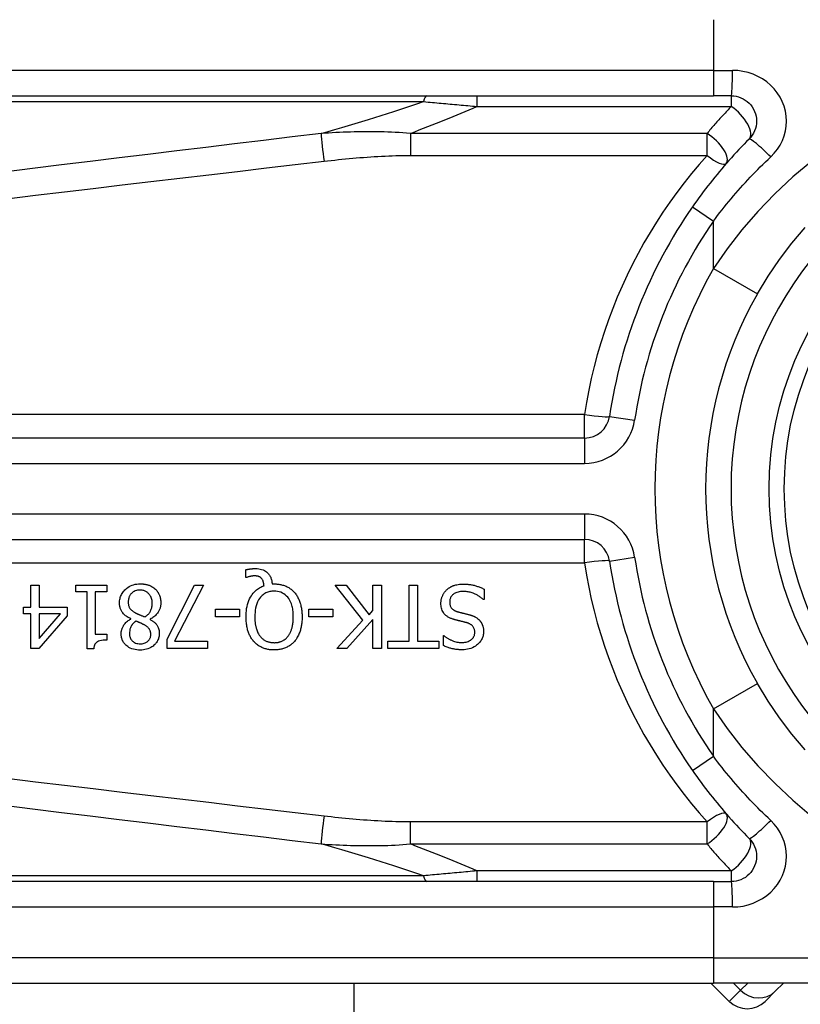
# Model space of a CAD drawing. Header units: inches. Extents: x 0 to 101, y -11 to 66.
# Tile 13 of 118: x 5.724 to 6.47, y 27.368 to 28.309. Entities that reach past the tile are written whole.
import ezdxf

# ---------------------------------------------------------------- set-up
doc = ezdxf.new("R2010")
doc.units = ezdxf.units.IN
doc.header["$LTSCALE"] = 6.067211
doc.header["$MEASUREMENT"] = 0
doc.layers.add('Visible Edges(ANSI)', color=7, linetype='Continuous', lineweight=25)
doc.layers.add('Visible Tangent Edges(ANSI)', color=7, linetype='Continuous', lineweight=25)

msp = doc.modelspace()

# ---------------------------------------------------------------- linework, layer by layer
at = {"layer": 'Visible Edges(ANSI)'}
for p, q in [((5.55781, 28.23657), (6.38715, 28.23657)), ((6.40424, 28.23657), (6.38715, 28.23657)), ((6.2639, 27.90922), (5.31533, 27.90922)), ((5.31533, 27.81226), (6.2639, 27.81226)), ((5.94013, 27.77589), (5.94013, 27.78321)), ((5.94121, 27.77589), (5.94013, 27.77589)), ((5.73469, 27.76838), (5.74251, 27.76838)), ((5.73469, 27.74755), (5.73469, 27.76838)), ((5.74251, 27.76838), (5.74251, 27.74755)), ((5.77763, 27.76219), (5.77763, 27.76838)), ((5.77763, 27.76838), (5.8072, 27.76838)), ((5.8072, 27.76838), (5.8072, 27.76219)), ((5.86487, 27.71685), (5.8911, 27.76838)), ((5.89975, 27.76838), (5.87204, 27.71488)), ((5.8911, 27.76838), (5.89975, 27.76838)), ((5.96528, 27.76965), (5.96715, 27.76965)), ((6.05213, 27.73483), (6.02555, 27.76838)), ((6.02555, 27.76838), (6.03602, 27.76838)), ((6.03602, 27.76838), (6.05817, 27.74018)), ((6.06171, 27.76838), (6.06976, 27.76838)), ((6.06171, 27.74416), (6.06171, 27.76838)), ((6.06976, 27.76838), (6.06976, 27.70776)), ((6.09624, 27.71493), (6.09624, 27.76838)), ((6.09624, 27.76838), (6.1043, 27.76838)), ((6.1043, 27.76838), (6.1043, 27.71493)), ((6.16786, 27.76474), (6.16786, 27.75462)), ((5.78839, 27.76219), (5.77763, 27.76219)), ((5.78839, 27.70756), (5.78839, 27.76219)), ((5.7962, 27.76219), (5.7962, 27.72156)), ((5.8072, 27.76219), (5.7962, 27.76219)), ((6.16786, 27.75462), (6.16727, 27.75462)), ((5.72747, 27.74102), (5.72747, 27.74755)), ((5.72747, 27.74755), (5.73469, 27.74755)), ((5.74251, 27.74755), (5.76928, 27.74755)), ((5.76928, 27.74755), (5.76928, 27.739)), ((5.911, 27.73817), (5.911, 27.74554)), ((5.911, 27.74554), (5.93394, 27.74554)), ((5.93394, 27.74554), (5.93394, 27.73817)), ((6.00026, 27.73817), (6.00026, 27.74554)), ((6.00026, 27.74554), (6.0232, 27.74554)), ((6.0232, 27.74554), (6.0232, 27.73817)), ((6.05817, 27.74018), (6.06171, 27.74416)), ((5.73469, 27.74102), (5.72747, 27.74102)), ((5.73469, 27.70776), (5.73469, 27.74102)), ((5.76928, 27.739), (5.74216, 27.70776)), ((5.74251, 27.74102), (5.74251, 27.71734)), ((5.74251, 27.71734), (5.76289, 27.74102)), ((5.76289, 27.74102), (5.74251, 27.74102)), ((5.83014, 27.7361), (5.83014, 27.73635)), ((5.84861, 27.73601), (5.84861, 27.73576)), ((5.93394, 27.73817), (5.911, 27.73817)), ((6.0232, 27.73817), (6.00026, 27.73817)), ((6.02703, 27.70776), (6.05213, 27.73483)), ((6.06171, 27.73561), (6.03685, 27.70776)), ((6.06171, 27.70776), (6.06171, 27.73561)), ((5.7962, 27.72156), (5.8072, 27.72156)), ((5.8072, 27.72156), (5.8072, 27.71601)), ((5.86487, 27.70776), (5.86487, 27.71685)), ((6.12901, 27.71061), (6.12901, 27.72024)), ((6.12901, 27.72024), (6.1296, 27.72024)), ((5.74216, 27.70776), (5.73469, 27.70776)), ((5.79467, 27.70756), (5.78839, 27.70756)), ((5.90333, 27.70776), (5.86487, 27.70776)), ((5.87204, 27.71488), (5.90333, 27.71488)), ((5.90333, 27.71488), (5.90333, 27.70776)), ((6.03685, 27.70776), (6.02703, 27.70776)), ((6.06976, 27.70776), (6.06171, 27.70776)), ((6.0759, 27.70776), (6.0759, 27.71493)), ((6.0759, 27.71493), (6.09624, 27.71493)), ((6.12464, 27.70776), (6.0759, 27.70776)), ((6.1043, 27.71493), (6.12464, 27.71493)), ((6.12464, 27.71493), (6.12464, 27.70776)), ((6.38715, 27.48491), (5.55781, 27.48491)), ((6.38715, 27.48491), (6.40424, 27.48491)), ((5.55781, 27.38792), (6.38715, 27.38792)), ((6.04331, 27.38792), (6.04331, 23.63384)), ((6.38489, 27.38792), (6.40242, 27.37038)), ((6.70724, 27.38792), (6.38715, 27.38792)), ((6.44634, 27.38001), (6.45425, 27.38792)), ((6.44634, 27.38001), (6.43671, 27.37038))]:
    msp.add_line(p, q, dxfattribs=at)
at = {"layer": 'Visible Edges(ANSI)', "flags": 128}
for points in [[(6.40424, 28.23657), (6.40661, 28.23645), (6.40895, 28.23609), (6.41125, 28.2355), (6.41349, 28.2347), (6.41564, 28.23369), (6.41768, 28.23248), (6.41959, 28.23108), (6.42136, 28.2295), (6.42295, 28.22775), (6.42436, 28.22584), (6.42558, 28.22379), (6.4266, 28.22164), (6.42741, 28.21939), (6.428, 28.21707), (6.42836, 28.21472), (6.42849, 28.21234), (6.42837, 28.20997), (6.42802, 28.20761), (6.42744, 28.20529), (6.42664, 28.20305), (6.42562, 28.20089), (6.4244, 28.19884), (6.42298, 28.19693), (6.42138, 28.19517)], [(6.42138, 28.19517), (6.41891, 28.19269), (6.41646, 28.19018), (6.41402, 28.18765), (6.4116, 28.1851), (6.4092, 28.18254), (6.40682, 28.17995), (6.40445, 28.17734), (6.4021, 28.17472), (6.39977, 28.17208), (6.39746, 28.16942), (6.39517, 28.16674), (6.3929, 28.16404), (6.39064, 28.16132), (6.38841, 28.15859), (6.3862, 28.15584), (6.384, 28.15308), (6.38183, 28.1503), (6.37968, 28.1475), (6.37755, 28.14469), (6.37545, 28.14186), (6.37336, 28.13902), (6.3713, 28.13616), (6.36926, 28.13329), (6.36724, 28.1304)], [(6.42926, 28.04713), (6.43941, 28.06387), (6.45044, 28.08009), (6.46229, 28.0957), (6.4749, 28.11062)], [(5.94013, 27.78321), (5.94052, 27.78331), (5.94091, 27.7834), (5.94131, 27.78348), (5.94171, 27.78356), (5.94211, 27.78364), (5.9425, 27.78371), (5.9429, 27.78378), (5.9433, 27.78385), (5.9437, 27.78391), (5.9441, 27.78396), (5.9445, 27.78402), (5.94489, 27.78407), (5.94528, 27.78411), (5.94567, 27.78415), (5.94606, 27.78419), (5.94645, 27.78422), (5.94684, 27.78425), (5.94723, 27.78427), (5.94761, 27.78429), (5.948, 27.78431), (5.94839, 27.78433), (5.94878, 27.78433), (5.94917, 27.78434), (5.94956, 27.78434)], [(5.94956, 27.78434), (5.951, 27.7843), (5.95243, 27.78416), (5.95384, 27.78392), (5.95523, 27.78356), (5.95658, 27.78308), (5.95782, 27.7825), (5.95889, 27.78188), (5.9598, 27.78124), (5.96056, 27.78061), (5.96119, 27.78001), (5.96174, 27.77942), (5.96225, 27.77879), (5.96272, 27.77814), (5.96315, 27.77746), (5.96353, 27.77675), (5.96388, 27.77601), (5.96419, 27.77525), (5.96445, 27.77448), (5.96467, 27.77369), (5.96486, 27.7729), (5.96501, 27.77209), (5.96513, 27.77128), (5.96522, 27.77047), (5.96528, 27.76965)], [(5.94823, 27.77732), (5.94803, 27.77732), (5.94782, 27.77731), (5.94761, 27.7773), (5.9474, 27.77729), (5.94718, 27.77727), (5.94697, 27.77725), (5.94676, 27.77723), (5.94654, 27.7772), (5.94633, 27.77717), (5.94611, 27.77714), (5.9459, 27.7771), (5.94569, 27.77707), (5.94548, 27.77703), (5.94527, 27.77699), (5.94506, 27.77695), (5.94485, 27.7769), (5.94465, 27.77686), (5.94445, 27.77681), (5.94418, 27.77675), (5.94371, 27.77664), (5.94312, 27.77649), (5.94245, 27.7763), (5.9418, 27.7761), (5.94121, 27.77589)], [(5.95521, 27.77486), (5.95502, 27.77507), (5.95482, 27.77527), (5.95461, 27.77546), (5.9544, 27.77564), (5.95418, 27.77582), (5.95395, 27.77598), (5.95372, 27.77614), (5.95348, 27.77628), (5.95323, 27.77642), (5.95298, 27.77654), (5.95271, 27.77666), (5.95244, 27.77676), (5.95216, 27.77686), (5.95185, 27.77694), (5.95154, 27.77702), (5.9512, 27.77709), (5.95084, 27.77715), (5.95047, 27.7772), (5.9501, 27.77724), (5.94972, 27.77727), (5.94935, 27.77729), (5.94897, 27.77731), (5.9486, 27.77732), (5.94823, 27.77732)], [(5.95752, 27.76794), (5.95749, 27.76819), (5.95747, 27.76844), (5.95744, 27.7687), (5.95741, 27.76895), (5.95737, 27.7692), (5.95733, 27.76946), (5.95729, 27.76971), (5.95725, 27.76996), (5.9572, 27.77021), (5.95715, 27.77046), (5.95709, 27.77071), (5.95703, 27.77096), (5.95697, 27.77121), (5.9569, 27.77145), (5.95683, 27.7717), (5.95675, 27.77194), (5.95667, 27.7722), (5.95656, 27.77252), (5.95641, 27.77288), (5.95623, 27.77328), (5.95602, 27.7737), (5.95578, 27.77411), (5.95551, 27.7745), (5.95521, 27.77486)], [(5.81938, 27.75148), (5.81941, 27.75254), (5.81949, 27.7536), (5.81964, 27.75464), (5.81984, 27.75568), (5.8201, 27.7567), (5.82043, 27.75771), (5.82083, 27.7587), (5.82129, 27.75965), (5.82181, 27.76058), (5.82238, 27.76146), (5.82301, 27.76231), (5.82369, 27.76312), (5.82442, 27.76391), (5.82525, 27.7647), (5.8262, 27.76551), (5.82728, 27.7663), (5.82848, 27.76707), (5.82982, 27.76778), (5.83129, 27.7684), (5.8328, 27.76891), (5.83435, 27.76929), (5.83593, 27.76955), (5.83753, 27.7697), (5.83913, 27.76975)], [(5.83903, 27.76371), (5.83785, 27.76367), (5.83668, 27.76353), (5.83553, 27.76329), (5.83441, 27.76294), (5.83336, 27.76248), (5.83248, 27.76197), (5.83175, 27.76145), (5.83116, 27.76096), (5.8307, 27.76051), (5.8303, 27.76007), (5.82992, 27.75961), (5.82958, 27.75912), (5.82926, 27.75862), (5.82898, 27.7581), (5.82873, 27.75755), (5.8285, 27.75699), (5.82831, 27.75642), (5.82815, 27.75584), (5.82802, 27.75526), (5.82791, 27.75467), (5.82783, 27.75407), (5.82778, 27.75347), (5.82774, 27.75287), (5.82773, 27.75227)], [(5.85067, 27.75104), (5.85065, 27.75201), (5.85057, 27.75297), (5.85042, 27.75392), (5.85022, 27.75486), (5.84994, 27.75579), (5.84959, 27.7567), (5.84919, 27.75754), (5.84874, 27.75832), (5.84827, 27.75902), (5.84777, 27.75966), (5.84727, 27.76022), (5.84676, 27.76073), (5.84623, 27.7612), (5.84568, 27.76164), (5.8451, 27.76203), (5.84449, 27.76239), (5.84386, 27.76271), (5.8432, 27.76298), (5.84253, 27.76321), (5.84185, 27.7634), (5.84115, 27.76354), (5.84045, 27.76364), (5.83975, 27.76369), (5.83903, 27.76371)], [(5.83913, 27.76975), (5.83967, 27.76975), (5.84021, 27.76973), (5.84075, 27.76971), (5.84129, 27.76967), (5.84183, 27.76963), (5.84237, 27.76957), (5.8429, 27.7695), (5.84343, 27.76942), (5.84396, 27.76932), (5.84449, 27.76922), (5.84502, 27.7691), (5.84554, 27.76897), (5.84606, 27.76883), (5.84658, 27.76867), (5.84709, 27.7685), (5.84761, 27.76831), (5.84822, 27.76807), (5.84892, 27.76776), (5.84969, 27.76738), (5.85051, 27.76693), (5.85135, 27.76641), (5.85216, 27.76583), (5.85293, 27.76521), (5.85367, 27.76455)], [(5.85367, 27.76455), (5.854, 27.76422), (5.85431, 27.7639), (5.85462, 27.76356), (5.85491, 27.76322), (5.8552, 27.76286), (5.85547, 27.76251), (5.85573, 27.76214), (5.85598, 27.76177), (5.85623, 27.76139), (5.85646, 27.761), (5.85668, 27.76061), (5.85689, 27.76021), (5.85709, 27.7598), (5.85728, 27.75939), (5.85747, 27.75895), (5.85768, 27.75842), (5.8579, 27.75779), (5.85813, 27.75707), (5.85834, 27.75626), (5.85854, 27.75536), (5.85869, 27.75443), (5.85879, 27.7535), (5.85886, 27.75257), (5.85888, 27.75163)], [(5.94032, 27.73812), (5.94036, 27.74009), (5.94046, 27.74208), (5.94065, 27.74406), (5.94091, 27.74603), (5.94127, 27.74799), (5.94174, 27.74992), (5.9423, 27.75182), (5.94298, 27.75367), (5.94374, 27.75539), (5.94455, 27.75695), (5.94539, 27.75835), (5.94625, 27.7596), (5.9471, 27.76071), (5.94794, 27.76168), (5.94875, 27.76253), (5.94959, 27.76332), (5.95046, 27.76407), (5.95137, 27.76478), (5.95233, 27.76543), (5.95331, 27.76604), (5.95433, 27.76659), (5.95537, 27.76709), (5.95643, 27.76754), (5.95752, 27.76794)], [(5.9671, 27.76278), (5.96606, 27.76275), (5.96503, 27.76268), (5.96401, 27.76255), (5.963, 27.76236), (5.96201, 27.76211), (5.96103, 27.7618), (5.96006, 27.76142), (5.95913, 27.76098), (5.95824, 27.76048), (5.95738, 27.75993), (5.95656, 27.75932), (5.95578, 27.75865), (5.95502, 27.75792), (5.95418, 27.757), (5.95327, 27.75584), (5.95234, 27.75441), (5.95143, 27.75267), (5.95062, 27.75071), (5.94998, 27.74868), (5.94949, 27.7466), (5.94913, 27.74451), (5.9489, 27.74238), (5.94877, 27.74025), (5.94872, 27.73812)], [(5.98552, 27.73812), (5.9855, 27.73937), (5.98546, 27.74063), (5.98538, 27.7419), (5.98527, 27.74317), (5.98512, 27.74444), (5.98492, 27.7457), (5.98468, 27.74695), (5.98439, 27.74818), (5.98405, 27.7494), (5.98366, 27.75059), (5.98319, 27.75179), (5.98263, 27.75303), (5.98194, 27.7543), (5.98113, 27.75558), (5.98017, 27.75684), (5.97906, 27.75805), (5.97784, 27.75916), (5.97653, 27.76013), (5.97511, 27.76096), (5.9736, 27.76164), (5.97203, 27.76215), (5.97041, 27.76251), (5.96876, 27.76271), (5.9671, 27.76278)], [(5.96715, 27.76965), (5.96806, 27.76964), (5.96898, 27.76961), (5.96989, 27.76955), (5.97079, 27.76946), (5.97169, 27.76935), (5.97259, 27.7692), (5.97348, 27.76903), (5.97437, 27.76884), (5.97525, 27.76861), (5.97612, 27.76835), (5.97698, 27.76805), (5.97783, 27.76773), (5.97868, 27.76737), (5.9795, 27.76698), (5.98032, 27.76656), (5.98111, 27.7661), (5.98189, 27.76562), (5.98265, 27.7651), (5.98338, 27.76455), (5.9841, 27.76397), (5.98478, 27.76337), (5.98544, 27.76274), (5.98608, 27.76208), (5.9867, 27.7614)], [(6.12665, 27.75109), (6.12666, 27.75169), (6.12669, 27.75229), (6.12674, 27.75289), (6.12681, 27.75348), (6.1269, 27.75407), (6.12702, 27.75465), (6.12715, 27.75524), (6.1273, 27.75581), (6.12747, 27.75639), (6.12765, 27.75696), (6.12786, 27.75752), (6.12809, 27.75809), (6.12833, 27.75864), (6.12859, 27.75918), (6.12887, 27.75971), (6.12916, 27.76023), (6.12947, 27.76074), (6.1298, 27.76124), (6.13015, 27.76173), (6.13052, 27.7622), (6.1309, 27.76266), (6.1313, 27.76311), (6.13172, 27.76354), (6.13215, 27.76396)], [(6.13215, 27.76396), (6.13252, 27.76429), (6.13289, 27.76461), (6.13328, 27.76492), (6.13366, 27.76522), (6.13406, 27.76551), (6.13446, 27.76579), (6.13486, 27.76606), (6.13527, 27.76632), (6.13569, 27.76657), (6.13611, 27.76681), (6.13654, 27.76704), (6.13698, 27.76726), (6.13742, 27.76748), (6.13787, 27.76768), (6.13833, 27.76787), (6.13879, 27.76805), (6.13934, 27.76826), (6.14004, 27.76848), (6.1409, 27.76871), (6.14193, 27.76894), (6.14314, 27.76914), (6.14455, 27.76931), (6.14615, 27.76942), (6.14797, 27.76946)], [(6.14856, 27.76248), (6.14746, 27.76246), (6.14635, 27.7624), (6.14523, 27.76229), (6.14413, 27.76211), (6.14304, 27.76188), (6.14198, 27.76157), (6.14099, 27.7612), (6.14014, 27.7608), (6.1394, 27.76037), (6.13877, 27.75994), (6.13823, 27.75951), (6.13776, 27.75909), (6.13733, 27.75864), (6.13694, 27.75817), (6.13657, 27.75767), (6.13625, 27.75715), (6.13596, 27.7566), (6.13571, 27.75603), (6.1355, 27.75544), (6.13533, 27.75484), (6.1352, 27.75423), (6.13512, 27.75361), (6.13507, 27.75299), (6.13505, 27.75236)], [(6.14797, 27.76946), (6.14882, 27.76945), (6.14968, 27.76943), (6.15055, 27.7694), (6.15142, 27.76936), (6.1523, 27.76929), (6.15317, 27.76921), (6.15405, 27.76912), (6.15492, 27.769), (6.15578, 27.76886), (6.15664, 27.7687), (6.15749, 27.76852), (6.15832, 27.76832), (6.15914, 27.76809), (6.15996, 27.76784), (6.16077, 27.76758), (6.16157, 27.76731), (6.16238, 27.76703), (6.16317, 27.76674), (6.16397, 27.76644), (6.16476, 27.76612), (6.16554, 27.76579), (6.16632, 27.76546), (6.1671, 27.7651), (6.16786, 27.76474)], [(6.16727, 27.75462), (6.16669, 27.75515), (6.1661, 27.75567), (6.1655, 27.75616), (6.16488, 27.75664), (6.16426, 27.75711), (6.16362, 27.75755), (6.16297, 27.75798), (6.16231, 27.75839), (6.16164, 27.75878), (6.16096, 27.75915), (6.16026, 27.75951), (6.15956, 27.75985), (6.15884, 27.76017), (6.15811, 27.76048), (6.15735, 27.76078), (6.15653, 27.76107), (6.15567, 27.76135), (6.15476, 27.76162), (6.15381, 27.76186), (6.15283, 27.76207), (6.15181, 27.76224), (6.15075, 27.76237), (6.14967, 27.76245), (6.14856, 27.76248)], [(5.9867, 27.7614), (5.98731, 27.76067), (5.98788, 27.75991), (5.98843, 27.75914), (5.98895, 27.75834), (5.98943, 27.75753), (5.98989, 27.7567), (5.99032, 27.75586), (5.99072, 27.755), (5.99109, 27.75412), (5.99144, 27.75324), (5.99177, 27.75233), (5.99208, 27.7514), (5.99236, 27.75045), (5.99262, 27.74947), (5.99286, 27.74846), (5.99308, 27.74743), (5.99327, 27.74637), (5.99344, 27.74528), (5.99358, 27.74416), (5.9937, 27.74302), (5.9938, 27.74184), (5.99386, 27.74063), (5.9939, 27.73939), (5.99392, 27.73812)], [(5.83014, 27.73635), (5.82928, 27.73676), (5.82844, 27.7372), (5.82761, 27.73767), (5.82679, 27.73817), (5.826, 27.7387), (5.82523, 27.73927), (5.82449, 27.73987), (5.82378, 27.7405), (5.82311, 27.74117), (5.82251, 27.74185), (5.82198, 27.74253), (5.82151, 27.7432), (5.82112, 27.74386), (5.82078, 27.74453), (5.82048, 27.7452), (5.82023, 27.74586), (5.82002, 27.74654), (5.81984, 27.74723), (5.81969, 27.74793), (5.81958, 27.74863), (5.81949, 27.74934), (5.81943, 27.75005), (5.81939, 27.75077), (5.81938, 27.75148)], [(5.82773, 27.75227), (5.82775, 27.75161), (5.82778, 27.75096), (5.82785, 27.7503), (5.82795, 27.74964), (5.82808, 27.749), (5.82825, 27.74837), (5.82847, 27.74775), (5.82871, 27.74719), (5.82898, 27.74669), (5.82926, 27.74624), (5.82956, 27.74584), (5.82988, 27.74547), (5.8302, 27.74513), (5.83054, 27.74479), (5.83091, 27.74447), (5.8313, 27.74415), (5.8317, 27.74383), (5.83212, 27.74353), (5.83255, 27.74323), (5.833, 27.74294), (5.83345, 27.74266), (5.83392, 27.74238), (5.83438, 27.74211), (5.83486, 27.74185)], [(5.84375, 27.73807), (5.84419, 27.73837), (5.84461, 27.73868), (5.84503, 27.739), (5.84544, 27.73934), (5.84583, 27.73968), (5.84621, 27.74004), (5.84658, 27.74042), (5.84693, 27.7408), (5.84727, 27.7412), (5.8476, 27.74161), (5.84792, 27.74203), (5.84822, 27.74247), (5.84852, 27.74294), (5.84883, 27.74346), (5.84913, 27.74404), (5.84942, 27.74468), (5.8497, 27.74537), (5.84996, 27.74612), (5.85019, 27.74692), (5.85037, 27.74773), (5.8505, 27.74855), (5.8506, 27.74937), (5.85066, 27.7502), (5.85067, 27.75104)], [(5.85888, 27.75163), (5.85887, 27.75097), (5.85883, 27.75031), (5.85877, 27.74966), (5.85868, 27.74901), (5.85857, 27.74837), (5.85844, 27.74773), (5.85827, 27.7471), (5.85809, 27.74647), (5.85787, 27.74585), (5.85763, 27.74524), (5.85736, 27.74461), (5.85704, 27.74395), (5.85666, 27.74325), (5.85622, 27.74254), (5.85572, 27.74181), (5.85515, 27.74106), (5.85451, 27.74032), (5.85379, 27.73957), (5.85301, 27.73886), (5.85219, 27.7382), (5.85134, 27.73759), (5.85046, 27.73702), (5.84955, 27.73649), (5.84861, 27.73601)], [(6.13868, 27.73581), (6.13804, 27.73602), (6.13739, 27.73624), (6.13675, 27.73648), (6.13612, 27.73674), (6.13549, 27.73702), (6.13487, 27.73731), (6.13427, 27.73763), (6.13367, 27.73797), (6.1331, 27.73833), (6.13253, 27.73871), (6.13199, 27.73912), (6.13143, 27.73957), (6.13084, 27.74012), (6.13022, 27.74076), (6.1296, 27.74151), (6.129, 27.74236), (6.12843, 27.74334), (6.12793, 27.74437), (6.12752, 27.74543), (6.12719, 27.74653), (6.12695, 27.74765), (6.12678, 27.74879), (6.12668, 27.74994), (6.12665, 27.75109)], [(6.13505, 27.75236), (6.13507, 27.7516), (6.13513, 27.75084), (6.13525, 27.75009), (6.13542, 27.74935), (6.13565, 27.74863), (6.13593, 27.74794), (6.13625, 27.74734), (6.13658, 27.74682), (6.13692, 27.74638), (6.13724, 27.74601), (6.13755, 27.7457), (6.13787, 27.74541), (6.13821, 27.74513), (6.13856, 27.74488), (6.13892, 27.74464), (6.13929, 27.74441), (6.13967, 27.7442), (6.14006, 27.74401), (6.14046, 27.74382), (6.14086, 27.74365), (6.14127, 27.74349), (6.14168, 27.74334), (6.1421, 27.74321), (6.14252, 27.74308)], [(5.82091, 27.72181), (5.82092, 27.72237), (5.82095, 27.72292), (5.82101, 27.72347), (5.82108, 27.72401), (5.82118, 27.72456), (5.8213, 27.72509), (5.82143, 27.72563), (5.82159, 27.72616), (5.82177, 27.72668), (5.82197, 27.72721), (5.82219, 27.72775), (5.82247, 27.72836), (5.8228, 27.72901), (5.82319, 27.7297), (5.82363, 27.73042), (5.82415, 27.73115), (5.82473, 27.73189), (5.82539, 27.73263), (5.82609, 27.73332), (5.82683, 27.73397), (5.82761, 27.73457), (5.82842, 27.73512), (5.82927, 27.73563), (5.83014, 27.7361)], [(5.83486, 27.74185), (5.83505, 27.74174), (5.83525, 27.74164), (5.83545, 27.74153), (5.83566, 27.74143), (5.83587, 27.74132), (5.8361, 27.74121), (5.83634, 27.7411), (5.8366, 27.74099), (5.83687, 27.74087), (5.83715, 27.74075), (5.83745, 27.74062), (5.83778, 27.74049), (5.83812, 27.74034), (5.83849, 27.74019), (5.83888, 27.74004), (5.8393, 27.73987), (5.83974, 27.73969), (5.84021, 27.7395), (5.84072, 27.73929), (5.84125, 27.73908), (5.84182, 27.73885), (5.84243, 27.7386), (5.84307, 27.73834), (5.84375, 27.73807)], [(5.84861, 27.73576), (5.84912, 27.73546), (5.84963, 27.73514), (5.85013, 27.73482), (5.85063, 27.73448), (5.85112, 27.73413), (5.8516, 27.73377), (5.85208, 27.73339), (5.85254, 27.733), (5.85299, 27.73261), (5.85342, 27.73219), (5.85384, 27.73177), (5.85424, 27.73133), (5.85463, 27.73088), (5.85499, 27.73041), (5.85536, 27.72989), (5.85573, 27.72929), (5.85609, 27.72862), (5.85643, 27.72787), (5.85673, 27.72702), (5.85699, 27.72611), (5.85718, 27.72518), (5.85731, 27.72424), (5.85738, 27.7233), (5.8574, 27.72235)], [(5.94759, 27.71473), (5.94703, 27.71542), (5.94649, 27.71612), (5.94597, 27.71684), (5.94549, 27.71758), (5.94502, 27.71834), (5.94459, 27.7191), (5.94418, 27.71989), (5.94379, 27.72068), (5.94342, 27.72149), (5.94308, 27.72231), (5.94276, 27.72314), (5.94245, 27.724), (5.94216, 27.72491), (5.94187, 27.72586), (5.94161, 27.72685), (5.94136, 27.72789), (5.94114, 27.72898), (5.94093, 27.73012), (5.94076, 27.73131), (5.94061, 27.73256), (5.94049, 27.73386), (5.9404, 27.73522), (5.94034, 27.73664), (5.94032, 27.73812)], [(5.94872, 27.73812), (5.94873, 27.73744), (5.94874, 27.73676), (5.94876, 27.73608), (5.94879, 27.73539), (5.94884, 27.73471), (5.94889, 27.73403), (5.94895, 27.73334), (5.94902, 27.73266), (5.94911, 27.73198), (5.9492, 27.7313), (5.94931, 27.73062), (5.94944, 27.72995), (5.94957, 27.72928), (5.94972, 27.72862), (5.94988, 27.72796), (5.95006, 27.7273), (5.95028, 27.72657), (5.95055, 27.72574), (5.95088, 27.72483), (5.95128, 27.72386), (5.95176, 27.72285), (5.95231, 27.72181), (5.95295, 27.72077), (5.95369, 27.71975)], [(5.98056, 27.71975), (5.98093, 27.72024), (5.98128, 27.72075), (5.98161, 27.72127), (5.98193, 27.7218), (5.98223, 27.72234), (5.98251, 27.72289), (5.98278, 27.72345), (5.98303, 27.72402), (5.98327, 27.72459), (5.98349, 27.72517), (5.9837, 27.72575), (5.98389, 27.72635), (5.98409, 27.727), (5.98429, 27.72771), (5.98448, 27.72847), (5.98467, 27.72929), (5.98484, 27.73017), (5.985, 27.7311), (5.98515, 27.7321), (5.98527, 27.73317), (5.98538, 27.7343), (5.98545, 27.7355), (5.9855, 27.73677), (5.98552, 27.73812)], [(5.99392, 27.73812), (5.99391, 27.73713), (5.99389, 27.73615), (5.99384, 27.73516), (5.99378, 27.73417), (5.9937, 27.73317), (5.9936, 27.73219), (5.99348, 27.7312), (5.99334, 27.73021), (5.99317, 27.72924), (5.99298, 27.72826), (5.99277, 27.7273), (5.99253, 27.72634), (5.99226, 27.72539), (5.99196, 27.72446), (5.99163, 27.72351), (5.99126, 27.72254), (5.99085, 27.72157), (5.9904, 27.72058), (5.9899, 27.71959), (5.98936, 27.7186), (5.98876, 27.71762), (5.98811, 27.71664), (5.98741, 27.71568), (5.98665, 27.71473)], [(6.15111, 27.73262), (6.15055, 27.73277), (6.14999, 27.73291), (6.14944, 27.73306), (6.14888, 27.7332), (6.14834, 27.73333), (6.14779, 27.73347), (6.14725, 27.7336), (6.14671, 27.73373), (6.14618, 27.73386), (6.14565, 27.73399), (6.14513, 27.73412), (6.14461, 27.73425), (6.14409, 27.73437), (6.14358, 27.7345), (6.14307, 27.73463), (6.14256, 27.73475), (6.14206, 27.73488), (6.14157, 27.73501), (6.14108, 27.73514), (6.14059, 27.73527), (6.14011, 27.7354), (6.13963, 27.73553), (6.13915, 27.73567), (6.13868, 27.73581)], [(6.14252, 27.74308), (6.14297, 27.74295), (6.1434, 27.74283), (6.1438, 27.74272), (6.14419, 27.74262), (6.14456, 27.74252), (6.14491, 27.74243), (6.14526, 27.74234), (6.14561, 27.74226), (6.14595, 27.74217), (6.1463, 27.74209), (6.14665, 27.742), (6.14701, 27.74191), (6.14739, 27.74182), (6.14778, 27.74173), (6.14819, 27.74163), (6.14863, 27.74153), (6.1491, 27.74141), (6.1496, 27.74129), (6.15013, 27.74116), (6.15071, 27.74102), (6.15132, 27.74087), (6.15199, 27.7407), (6.1527, 27.74052), (6.15347, 27.74033)], [(6.15347, 27.74033), (6.15383, 27.74023), (6.15418, 27.74013), (6.15453, 27.74003), (6.15489, 27.73992), (6.15524, 27.73981), (6.15559, 27.73969), (6.15594, 27.73957), (6.15629, 27.73945), (6.15663, 27.73932), (6.15698, 27.73919), (6.15732, 27.73905), (6.15766, 27.73891), (6.158, 27.73876), (6.15833, 27.73861), (6.15867, 27.73845), (6.159, 27.73829), (6.15935, 27.73811), (6.15978, 27.73788), (6.16028, 27.73758), (6.16084, 27.73722), (6.16146, 27.73678), (6.16211, 27.73626), (6.16279, 27.73566), (6.16349, 27.73497)], [(6.16349, 27.73497), (6.16374, 27.7347), (6.16398, 27.73442), (6.16421, 27.73413), (6.16443, 27.73384), (6.16465, 27.73355), (6.16485, 27.73325), (6.16505, 27.73294), (6.16524, 27.73263), (6.16543, 27.73232), (6.1656, 27.732), (6.16577, 27.73167), (6.16593, 27.73135), (6.16608, 27.73101), (6.16622, 27.73067), (6.16636, 27.73033), (6.1665, 27.72995), (6.16665, 27.7295), (6.16681, 27.72897), (6.16697, 27.72836), (6.16711, 27.72767), (6.16723, 27.72689), (6.16733, 27.72602), (6.1674, 27.72507), (6.16742, 27.72402)], [(5.83491, 27.73404), (5.83463, 27.73382), (5.83435, 27.7336), (5.83408, 27.73338), (5.8338, 27.73315), (5.83353, 27.73291), (5.83327, 27.73267), (5.83301, 27.73242), (5.83275, 27.73217), (5.8325, 27.73191), (5.83225, 27.73165), (5.83201, 27.73138), (5.83178, 27.73111), (5.83156, 27.73083), (5.83134, 27.73055), (5.83114, 27.73026), (5.83094, 27.72997), (5.83075, 27.72967), (5.83048, 27.72921), (5.83013, 27.72849), (5.82974, 27.72751), (5.82937, 27.72627), (5.82908, 27.72483), (5.82892, 27.72338), (5.82886, 27.72191)], [(5.84345, 27.73026), (5.84328, 27.73035), (5.84309, 27.73046), (5.84286, 27.73058), (5.84262, 27.73071), (5.84235, 27.73084), (5.84207, 27.73099), (5.84176, 27.73114), (5.84144, 27.73131), (5.8411, 27.73147), (5.84074, 27.73164), (5.84037, 27.73182), (5.83999, 27.732), (5.8396, 27.73218), (5.8392, 27.73236), (5.83878, 27.73254), (5.83837, 27.73272), (5.83794, 27.7329), (5.83751, 27.73308), (5.83708, 27.73325), (5.83664, 27.73342), (5.83621, 27.73359), (5.83577, 27.73374), (5.83534, 27.7339), (5.83491, 27.73404)], [(5.84925, 27.72142), (5.84925, 27.72174), (5.84923, 27.72206), (5.84921, 27.72238), (5.84918, 27.7227), (5.84914, 27.72302), (5.84908, 27.72334), (5.84902, 27.72365), (5.84895, 27.72396), (5.84886, 27.72427), (5.84876, 27.72458), (5.84865, 27.72488), (5.84853, 27.72519), (5.84837, 27.72553), (5.84817, 27.72591), (5.84792, 27.72633), (5.8476, 27.72677), (5.84722, 27.72725), (5.84677, 27.72775), (5.84628, 27.72823), (5.84575, 27.72869), (5.8452, 27.72912), (5.84463, 27.72952), (5.84405, 27.7299), (5.84345, 27.73026)], [(6.15902, 27.72318), (6.159, 27.72392), (6.15894, 27.72465), (6.15883, 27.72538), (6.15867, 27.72609), (6.15846, 27.72679), (6.15818, 27.72746), (6.15788, 27.72806), (6.15755, 27.72858), (6.15721, 27.72904), (6.15686, 27.72943), (6.15653, 27.72977), (6.15618, 27.73009), (6.15581, 27.73039), (6.15544, 27.73068), (6.15504, 27.73094), (6.15464, 27.73119), (6.15423, 27.73142), (6.1538, 27.73163), (6.15337, 27.73183), (6.15293, 27.73202), (6.15248, 27.73219), (6.15203, 27.73234), (6.15157, 27.73249), (6.15111, 27.73262)], [(5.8072, 27.71601), (5.8055, 27.71598), (5.80383, 27.71586), (5.80221, 27.71565), (5.80068, 27.71532), (5.7993, 27.71487), (5.79828, 27.71439), (5.7976, 27.71397), (5.79722, 27.71367), (5.79691, 27.71338), (5.79662, 27.71307), (5.79636, 27.71275), (5.79612, 27.7124), (5.79589, 27.71204), (5.79569, 27.71167), (5.79552, 27.71128), (5.79536, 27.71089), (5.79522, 27.71049), (5.7951, 27.71008), (5.79499, 27.70967), (5.7949, 27.70925), (5.79483, 27.70883), (5.79476, 27.70841), (5.79471, 27.70799), (5.79467, 27.70756)], [(5.83913, 27.70638), (5.83749, 27.70643), (5.83586, 27.70657), (5.83424, 27.70682), (5.83264, 27.70718), (5.83109, 27.70767), (5.82961, 27.70829), (5.82833, 27.70896), (5.82723, 27.70966), (5.82631, 27.71036), (5.82554, 27.71102), (5.8249, 27.71164), (5.82432, 27.71228), (5.82377, 27.71294), (5.82327, 27.71363), (5.82282, 27.71436), (5.82241, 27.71511), (5.82204, 27.71589), (5.82173, 27.7167), (5.82147, 27.71753), (5.82126, 27.71837), (5.8211, 27.71922), (5.82099, 27.72008), (5.82093, 27.72094), (5.82091, 27.72181)], [(5.82886, 27.72191), (5.82887, 27.72142), (5.8289, 27.72094), (5.82896, 27.72046), (5.82903, 27.71998), (5.82913, 27.71951), (5.82925, 27.71904), (5.82939, 27.71858), (5.82956, 27.71813), (5.82976, 27.71768), (5.82998, 27.71725), (5.83022, 27.71683), (5.83048, 27.71643), (5.83076, 27.71604), (5.83107, 27.71567), (5.83139, 27.71531), (5.83176, 27.71494), (5.83226, 27.7145), (5.83291, 27.71402), (5.83374, 27.71354), (5.83474, 27.7131), (5.83582, 27.71276), (5.83692, 27.71254), (5.83805, 27.71242), (5.83918, 27.71238)], [(5.8574, 27.72235), (5.85738, 27.72143), (5.85731, 27.72052), (5.85718, 27.71962), (5.85701, 27.71872), (5.85677, 27.71784), (5.85648, 27.71698), (5.85613, 27.71612), (5.85573, 27.7153), (5.85528, 27.71451), (5.85477, 27.71375), (5.85423, 27.71302), (5.85363, 27.71232), (5.85299, 27.71165), (5.85225, 27.71095), (5.85138, 27.71023), (5.85038, 27.70951), (5.84925, 27.70881), (5.84796, 27.70816), (5.84657, 27.70759), (5.84513, 27.70714), (5.84366, 27.7068), (5.84216, 27.70656), (5.84065, 27.70643), (5.83913, 27.70638)], [(5.83918, 27.71238), (5.84012, 27.71241), (5.84105, 27.7125), (5.84198, 27.71265), (5.84288, 27.71288), (5.84377, 27.71319), (5.84458, 27.71357), (5.84529, 27.71397), (5.84589, 27.71438), (5.84639, 27.71478), (5.8468, 27.71515), (5.84715, 27.71551), (5.84747, 27.71589), (5.84776, 27.71628), (5.84803, 27.71669), (5.84828, 27.71711), (5.84849, 27.71756), (5.84868, 27.71802), (5.84884, 27.71849), (5.84897, 27.71896), (5.84908, 27.71944), (5.84915, 27.71993), (5.84921, 27.72042), (5.84924, 27.72092), (5.84925, 27.72142)], [(5.95369, 27.71975), (5.95409, 27.71924), (5.9545, 27.71876), (5.95493, 27.71829), (5.95538, 27.71784), (5.95585, 27.71741), (5.95633, 27.717), (5.95683, 27.71661), (5.95735, 27.71624), (5.95788, 27.71589), (5.95844, 27.71557), (5.959, 27.71526), (5.95958, 27.71498), (5.96017, 27.71473), (5.96078, 27.7145), (5.96138, 27.71429), (5.962, 27.71411), (5.96263, 27.71395), (5.96326, 27.71382), (5.96389, 27.7137), (5.96453, 27.71361), (5.96517, 27.71354), (5.96581, 27.7135), (5.96645, 27.71347), (5.9671, 27.71346)], [(5.9671, 27.71346), (5.96764, 27.71346), (5.96819, 27.71348), (5.96873, 27.71351), (5.96927, 27.71356), (5.96981, 27.71362), (5.97035, 27.71369), (5.97089, 27.71378), (5.97142, 27.71388), (5.97195, 27.714), (5.97247, 27.71414), (5.97299, 27.7143), (5.97351, 27.71447), (5.97401, 27.71466), (5.97453, 27.71488), (5.97509, 27.71514), (5.97567, 27.71544), (5.97629, 27.71581), (5.97693, 27.71623), (5.97759, 27.71672), (5.97825, 27.71727), (5.97887, 27.71784), (5.97946, 27.71845), (5.98002, 27.71909), (5.98056, 27.71975)], [(6.1296, 27.72024), (6.13004, 27.71984), (6.1305, 27.71946), (6.13097, 27.71909), (6.13145, 27.71873), (6.13194, 27.71838), (6.13244, 27.71805), (6.13295, 27.71773), (6.13346, 27.71741), (6.13399, 27.71711), (6.13451, 27.71682), (6.13505, 27.71655), (6.13558, 27.71628), (6.13613, 27.71602), (6.13667, 27.71577), (6.13728, 27.71551), (6.138, 27.71522), (6.13882, 27.71492), (6.13975, 27.71462), (6.14078, 27.71434), (6.1419, 27.71409), (6.14304, 27.7139), (6.14418, 27.71376), (6.14534, 27.71368), (6.14649, 27.71365)], [(6.14649, 27.71365), (6.14755, 27.71368), (6.1486, 27.71375), (6.14964, 27.71389), (6.15067, 27.71408), (6.15169, 27.71435), (6.15268, 27.71469), (6.1536, 27.71509), (6.15441, 27.71551), (6.15511, 27.71595), (6.1557, 27.71639), (6.1562, 27.71681), (6.15662, 27.71721), (6.15699, 27.71761), (6.15734, 27.71803), (6.15766, 27.71848), (6.15795, 27.71894), (6.15821, 27.71943), (6.15843, 27.71994), (6.15862, 27.72046), (6.15877, 27.72099), (6.15888, 27.72153), (6.15896, 27.72208), (6.15901, 27.72263), (6.15902, 27.72318)], [(6.16742, 27.72402), (6.16739, 27.72303), (6.16731, 27.72205), (6.16718, 27.72108), (6.16698, 27.72012), (6.16672, 27.71918), (6.16641, 27.71825), (6.16602, 27.71733), (6.16558, 27.71645), (6.16509, 27.7156), (6.16454, 27.71478), (6.16395, 27.714), (6.1633, 27.71325), (6.16261, 27.71252), (6.16179, 27.71176), (6.16082, 27.71096), (6.1597, 27.71016), (6.15842, 27.70938), (6.15697, 27.70865), (6.1554, 27.70802), (6.15378, 27.70751), (6.15212, 27.70713), (6.15044, 27.70687), (6.14874, 27.70673), (6.14704, 27.70668)], [(5.96715, 27.70648), (5.96628, 27.70649), (5.96541, 27.70653), (5.96454, 27.70658), (5.96368, 27.70666), (5.96283, 27.70677), (5.96197, 27.70689), (5.96113, 27.70705), (5.96029, 27.70723), (5.95945, 27.70744), (5.95862, 27.70768), (5.9578, 27.70794), (5.95699, 27.70824), (5.95618, 27.70856), (5.95537, 27.70893), (5.95454, 27.70933), (5.95372, 27.70977), (5.95289, 27.71026), (5.95206, 27.71079), (5.95125, 27.71137), (5.95046, 27.71198), (5.9497, 27.71262), (5.94897, 27.71329), (5.94827, 27.714), (5.94759, 27.71473)], [(5.98665, 27.71473), (5.98604, 27.71406), (5.98541, 27.71341), (5.98476, 27.71279), (5.98409, 27.7122), (5.98339, 27.71163), (5.98268, 27.71109), (5.98194, 27.71058), (5.98118, 27.7101), (5.98039, 27.70965), (5.97959, 27.70922), (5.97876, 27.70883), (5.97793, 27.70847), (5.97707, 27.70814), (5.97621, 27.70784), (5.97534, 27.70757), (5.97445, 27.70733), (5.97355, 27.70713), (5.97265, 27.70695), (5.97174, 27.7068), (5.97082, 27.70668), (5.96991, 27.70659), (5.96899, 27.70653), (5.96807, 27.70649), (5.96715, 27.70648)], [(6.14704, 27.70668), (6.14634, 27.70668), (6.14564, 27.7067), (6.14494, 27.70672), (6.14424, 27.70676), (6.14354, 27.7068), (6.14284, 27.70686), (6.14215, 27.70692), (6.14145, 27.707), (6.14076, 27.70709), (6.14007, 27.70719), (6.13938, 27.7073), (6.13869, 27.70742), (6.138, 27.70756), (6.13732, 27.70771), (6.13661, 27.70787), (6.13587, 27.70806), (6.13509, 27.70827), (6.13429, 27.70851), (6.13346, 27.70878), (6.1326, 27.70908), (6.13173, 27.70941), (6.13083, 27.70977), (6.12993, 27.71017), (6.12901, 27.71061)], [(6.47494, 27.61104), (6.46233, 27.62594), (6.45046, 27.64149), (6.43941, 27.65765), (6.42926, 27.67435)], [(6.36724, 27.59107), (6.36926, 27.58819), (6.3713, 27.58532), (6.37336, 27.58246), (6.37545, 27.57962), (6.37755, 27.57679), (6.37968, 27.57398), (6.38183, 27.57118), (6.384, 27.5684), (6.3862, 27.56563), (6.38841, 27.56288), (6.39064, 27.56015), (6.3929, 27.55744), (6.39517, 27.55474), (6.39746, 27.55206), (6.39977, 27.5494), (6.4021, 27.54676), (6.40445, 27.54413), (6.40682, 27.54153), (6.4092, 27.53894), (6.4116, 27.53637), (6.41402, 27.53383), (6.41646, 27.5313), (6.41891, 27.52879), (6.42138, 27.5263)], [(6.42138, 27.5263), (6.42297, 27.52455), (6.42437, 27.52264), (6.42558, 27.5206), (6.4266, 27.51845), (6.4274, 27.51621), (6.42799, 27.51391), (6.42836, 27.51156), (6.42849, 27.50918), (6.42837, 27.5068), (6.42802, 27.50444), (6.42743, 27.50213), (6.42662, 27.49989), (6.4256, 27.49773), (6.42438, 27.49568), (6.42297, 27.49377), (6.42139, 27.49201), (6.41963, 27.49042), (6.41773, 27.489), (6.41569, 27.48778), (6.41354, 27.48676), (6.4113, 27.48595), (6.40898, 27.48537), (6.40662, 27.48502), (6.40424, 27.48491)]]:
    msp.add_lwpolyline(points, dxfattribs=at)
at = {"layer": 'Visible Edges(ANSI)'}
msp.add_circle((6.75562, 27.86074), 0.31521, dxfattribs=at)
for centre, radius, start, end in [((6.75562, 27.86074), 0.47282, 145.22676, 171.58673), ((6.75562, 27.86074), 0.37583, 150.26789, 209.73211), ((6.2639, 27.93347), 0.02425, 270, 351.58673), ((6.2639, 27.78801), 0.02425, 8.41327, 90), ((6.75562, 27.86074), 0.47282, 188.41327, 214.77324), ((6.41957, 27.38753), 0.02425, 225, 315)]:
    msp.add_arc(centre, radius, start, end, dxfattribs=at)
at = {"layer": 'Visible Tangent Edges(ANSI)'}
for p, q in [((6.38715, 28.30931), (6.38715, 28.26082)), ((6.38715, 28.26082), (5.55781, 28.26082)), ((6.38715, 28.26082), (6.38715, 28.23657)), ((6.38715, 28.26082), (6.40538, 28.26082)), ((6.16102, 28.23657), (6.16102, 28.22629)), ((6.40424, 28.23657), (6.40424, 28.22629)), ((5.55494, 28.23091), (6.11011, 28.23091)), ((6.16102, 28.22629), (6.40424, 28.22629)), ((6.09743, 28.20057), (6.09743, 28.17951)), ((6.38112, 28.20057), (6.09743, 28.20057)), ((6.38112, 28.17951), (6.38112, 28.20057)), ((6.09743, 28.17951), (6.38112, 28.17951)), ((6.36724, 28.1304), (6.38715, 28.11657)), ((6.38715, 28.07118), (6.38715, 28.11657)), ((6.38715, 28.07118), (6.42926, 28.04713)), ((6.2639, 27.93175), (5.31533, 27.93175)), ((6.2639, 27.90922), (6.2639, 27.93175)), ((6.28789, 27.92992), (6.31187, 27.92637)), ((6.2639, 27.90922), (6.2639, 27.88497)), ((5.31533, 27.88497), (6.2639, 27.88497)), ((6.2639, 27.83651), (5.31533, 27.83651)), ((6.2639, 27.83651), (6.2639, 27.81226)), ((6.2639, 27.78972), (6.2639, 27.81226)), ((6.28789, 27.79156), (6.31187, 27.79511)), ((5.31533, 27.78972), (6.2639, 27.78972)), ((6.38715, 27.6503), (6.42926, 27.67435)), ((6.38715, 27.6049), (6.38715, 27.6503)), ((6.36724, 27.59107), (6.38715, 27.6049)), ((6.38112, 27.54197), (6.09743, 27.54197)), ((6.09743, 27.52091), (6.09743, 27.54197)), ((6.38112, 27.52091), (6.38112, 27.54197)), ((6.09743, 27.52091), (6.38112, 27.52091)), ((6.11011, 27.49057), (5.55494, 27.49057)), ((6.16102, 27.49518), (6.16102, 27.48491)), ((6.40424, 27.49518), (6.16102, 27.49518)), ((6.40424, 27.49518), (6.40424, 27.48491)), ((6.38715, 27.48491), (6.38715, 27.46066)), ((5.55781, 27.46066), (6.38715, 27.46066)), ((6.40538, 27.46066), (6.38715, 27.46066)), ((6.38715, 27.46066), (6.38715, 27.41216)), ((6.38715, 27.41216), (5.55781, 27.41216)), ((6.38715, 27.41216), (6.72858, 27.41216)), ((6.38715, 27.41216), (6.38715, 27.38792)), ((6.41312, 27.38108), (6.40628, 27.38792)), ((6.41996, 27.38792), (6.41312, 27.38108)), ((6.40242, 27.37038), (6.41312, 27.38108))]:
    msp.add_line(p, q, dxfattribs=at)
at = {"layer": 'Visible Tangent Edges(ANSI)', "flags": 128}
for points in [[(6.44195, 28.17802), (6.44535, 28.18154), (6.44838, 28.18536), (6.451, 28.18945), (6.45317, 28.19377), (6.45488, 28.19827), (6.45611, 28.2029), (6.45686, 28.20761), (6.45711, 28.21236), (6.45684, 28.21711), (6.45606, 28.22183), (6.4548, 28.22645), (6.45308, 28.23095), (6.4509, 28.23526), (6.4483, 28.23935), (6.44529, 28.24317), (6.44189, 28.24667), (6.43813, 28.24983), (6.43404, 28.25264), (6.42969, 28.25506), (6.42511, 28.25708), (6.42034, 28.25869), (6.41543, 28.25986), (6.41043, 28.26057), (6.40538, 28.26082)], [(6.11011, 28.23091), (6.11221, 28.23073), (6.11431, 28.23054), (6.11641, 28.23036), (6.11851, 28.23017), (6.12062, 28.22998), (6.12273, 28.2298), (6.12485, 28.22961), (6.12696, 28.22942), (6.12908, 28.22923), (6.1312, 28.22904), (6.13332, 28.22885), (6.13544, 28.22865), (6.13757, 28.22846), (6.13969, 28.22827), (6.14182, 28.22807), (6.14395, 28.22788), (6.14608, 28.22768), (6.14821, 28.22748), (6.15035, 28.22729), (6.15248, 28.22709), (6.15461, 28.22689), (6.15675, 28.22669), (6.15888, 28.22649), (6.16102, 28.22629)], [(6.40424, 28.22629), (6.40325, 28.22526), (6.40226, 28.22422), (6.40127, 28.22318), (6.40029, 28.22214), (6.39931, 28.22109), (6.39833, 28.22004), (6.39735, 28.21899), (6.39637, 28.21793), (6.3954, 28.21687), (6.39443, 28.21581), (6.39346, 28.21474), (6.3925, 28.21367), (6.39154, 28.21259), (6.39058, 28.21152), (6.38962, 28.21044), (6.38866, 28.20935), (6.38771, 28.20827), (6.38676, 28.20718), (6.38581, 28.20608), (6.38487, 28.20499), (6.38393, 28.20389), (6.38299, 28.20278), (6.38205, 28.20168), (6.38112, 28.20057)], [(6.01206, 28.20046), (5.98448, 28.19715), (5.9569, 28.19383), (5.92932, 28.19051), (5.90174, 28.18717), (5.87416, 28.18382), (5.84658, 28.18047), (5.819, 28.1771), (5.79142, 28.17373), (5.76385, 28.17035), (5.73627, 28.16695), (5.7087, 28.16355)], [(6.09743, 28.20057), (6.09382, 28.20087), (6.09022, 28.20113), (6.08662, 28.20137), (6.08302, 28.20157), (6.07943, 28.20173), (6.07584, 28.20187), (6.07226, 28.20198), (6.06869, 28.20207), (6.06511, 28.20212), (6.06155, 28.20215), (6.05798, 28.20216), (6.05443, 28.20215), (6.05087, 28.20211), (6.04732, 28.20205), (6.04378, 28.20198), (6.04024, 28.20188), (6.0367, 28.20176), (6.03317, 28.20163), (6.02964, 28.20148), (6.02612, 28.20131), (6.0226, 28.20112), (6.01908, 28.20091), (6.01557, 28.2007), (6.01206, 28.20046)], [(6.01492, 28.17395), (6.01835, 28.17435), (6.02177, 28.17473), (6.0252, 28.1751), (6.02862, 28.17547), (6.03205, 28.17581), (6.03548, 28.17615), (6.03891, 28.17648), (6.04234, 28.17679), (6.04578, 28.17708), (6.04921, 28.17737), (6.05265, 28.17764), (6.05609, 28.17789), (6.05953, 28.17813), (6.06297, 28.17835), (6.06641, 28.17856), (6.06985, 28.17875), (6.0733, 28.17892), (6.07674, 28.17907), (6.08019, 28.1792), (6.08364, 28.17931), (6.08708, 28.17939), (6.09053, 28.17946), (6.09398, 28.17949), (6.09743, 28.17951)], [(6.38112, 28.17951), (6.37357, 28.17089), (6.36622, 28.16209), (6.35908, 28.15312), (6.35215, 28.14397), (6.34544, 28.13465), (6.33894, 28.12517), (6.33267, 28.11553), (6.32662, 28.10573), (6.3208, 28.09577), (6.31522, 28.08567), (6.30988, 28.07543), (6.30478, 28.06505), (6.29992, 28.05453), (6.29532, 28.04388), (6.29098, 28.0331), (6.28689, 28.02222), (6.28306, 28.01122), (6.2795, 28.00012), (6.27621, 27.98892), (6.27319, 27.97764), (6.27045, 27.96627), (6.26798, 27.95483), (6.2658, 27.94332), (6.2639, 27.93175)], [(6.38715, 28.11657), (6.3892, 28.11931), (6.39126, 28.12204), (6.39335, 28.12475), (6.39546, 28.12744), (6.39759, 28.13013), (6.39975, 28.13279), (6.40193, 28.13545), (6.40412, 28.13809), (6.40634, 28.14071), (6.40858, 28.14332), (6.41084, 28.14591), (6.41312, 28.14849), (6.41542, 28.15104), (6.41774, 28.15359), (6.42008, 28.15611), (6.42243, 28.15862), (6.42481, 28.16111), (6.42721, 28.16358), (6.42962, 28.16603), (6.43205, 28.16847), (6.4345, 28.17089), (6.43697, 28.17328), (6.43945, 28.17566), (6.44195, 28.17802)], [(5.71156, 28.13803), (5.73913, 28.14134), (5.76671, 28.14464), (5.79428, 28.14794), (5.82186, 28.15122), (5.84944, 28.1545), (5.87702, 28.15776), (5.9046, 28.16102), (5.93218, 28.16427), (5.95976, 28.16751), (5.98734, 28.17074), (6.01492, 28.17395)], [(6.48121, 28.17402), (6.46323, 28.15889), (6.44604, 28.14287), (6.42976, 28.12601), (6.41448, 28.10839), (6.40025, 28.09008), (6.38715, 28.07118)], [(6.2639, 27.78972), (6.2658, 27.77816), (6.26798, 27.76665), (6.27045, 27.75521), (6.27319, 27.74384), (6.27621, 27.73256), (6.2795, 27.72136), (6.28306, 27.71026), (6.28689, 27.69926), (6.29097, 27.68837), (6.29532, 27.6776), (6.29992, 27.66695), (6.30478, 27.65643), (6.30988, 27.64605), (6.31522, 27.6358), (6.3208, 27.6257), (6.32662, 27.61575), (6.33267, 27.60595), (6.33894, 27.59631), (6.34544, 27.58683), (6.35215, 27.57751), (6.35908, 27.56836), (6.36622, 27.55938), (6.37357, 27.55059), (6.38112, 27.54197)], [(6.38715, 27.6503), (6.40025, 27.63145), (6.4145, 27.6132), (6.42981, 27.59564), (6.44609, 27.57882), (6.46323, 27.5628), (6.48114, 27.54766)], [(6.44195, 27.54345), (6.43945, 27.54581), (6.43697, 27.54819), (6.4345, 27.55059), (6.43205, 27.55301), (6.42962, 27.55544), (6.42721, 27.5579), (6.42481, 27.56037), (6.42243, 27.56286), (6.42008, 27.56537), (6.41774, 27.56789), (6.41542, 27.57043), (6.41312, 27.57299), (6.41084, 27.57557), (6.40858, 27.57816), (6.40634, 27.58077), (6.40412, 27.58339), (6.40193, 27.58603), (6.39975, 27.58868), (6.39759, 27.59135), (6.39546, 27.59403), (6.39335, 27.59673), (6.39126, 27.59944), (6.3892, 27.60217), (6.38715, 27.6049)], [(6.01492, 27.54752), (5.98734, 27.55074), (5.95976, 27.55397), (5.93218, 27.55721), (5.9046, 27.56046), (5.87702, 27.56371), (5.84944, 27.56698), (5.82186, 27.57025), (5.79428, 27.57354), (5.76671, 27.57683), (5.73913, 27.58013), (5.71156, 27.58345)], [(5.7087, 27.55793), (5.73627, 27.55452), (5.76385, 27.55113), (5.79142, 27.54775), (5.819, 27.54437), (5.84658, 27.54101), (5.87416, 27.53765), (5.90174, 27.53431), (5.92932, 27.53097), (5.9569, 27.52764), (5.98448, 27.52432), (6.01206, 27.52101)], [(6.09743, 27.54197), (6.09398, 27.54198), (6.09053, 27.54202), (6.08708, 27.54208), (6.08364, 27.54217), (6.08019, 27.54228), (6.07674, 27.54241), (6.0733, 27.54256), (6.06985, 27.54273), (6.06641, 27.54292), (6.06297, 27.54312), (6.05953, 27.54335), (6.05609, 27.54358), (6.05265, 27.54384), (6.04921, 27.54411), (6.04578, 27.54439), (6.04234, 27.54469), (6.03891, 27.545), (6.03548, 27.54532), (6.03205, 27.54566), (6.02862, 27.54601), (6.0252, 27.54637), (6.02177, 27.54674), (6.01835, 27.54713), (6.01492, 27.54752)], [(6.40538, 27.46066), (6.41045, 27.46089), (6.41549, 27.4616), (6.42043, 27.46276), (6.42521, 27.46437), (6.4298, 27.46641), (6.43415, 27.46886), (6.43821, 27.47168), (6.44195, 27.47486), (6.44534, 27.47838), (6.44834, 27.48221), (6.45095, 27.4863), (6.45312, 27.49062), (6.45485, 27.49511), (6.45611, 27.49974), (6.45686, 27.50445), (6.4571, 27.50921), (6.45683, 27.51396), (6.45605, 27.51866), (6.45479, 27.52328), (6.45307, 27.52775), (6.4509, 27.53205), (6.44832, 27.53613), (6.44533, 27.53995), (6.44195, 27.54345)], [(6.01206, 27.52101), (6.01557, 27.52078), (6.01908, 27.52056), (6.0226, 27.52036), (6.02612, 27.52017), (6.02964, 27.52), (6.03317, 27.51985), (6.0367, 27.51971), (6.04024, 27.5196), (6.04378, 27.5195), (6.04732, 27.51942), (6.05087, 27.51936), (6.05443, 27.51933), (6.05798, 27.51932), (6.06155, 27.51932), (6.06511, 27.51935), (6.06869, 27.51941), (6.07226, 27.51949), (6.07584, 27.5196), (6.07943, 27.51974), (6.08302, 27.51991), (6.08662, 27.52011), (6.09022, 27.52034), (6.09382, 27.52061), (6.09743, 27.52091)], [(6.38112, 27.52091), (6.38205, 27.5198), (6.38299, 27.51869), (6.38393, 27.51758), (6.38487, 27.51648), (6.38582, 27.51539), (6.38677, 27.51429), (6.38772, 27.5132), (6.38867, 27.51211), (6.38963, 27.51103), (6.39058, 27.50995), (6.39154, 27.50887), (6.39251, 27.5078), (6.39347, 27.50673), (6.39444, 27.50566), (6.39541, 27.5046), (6.39638, 27.50354), (6.39735, 27.50248), (6.39833, 27.50143), (6.39931, 27.50038), (6.40029, 27.49933), (6.40128, 27.49829), (6.40226, 27.49725), (6.40325, 27.49622), (6.40424, 27.49518)], [(6.16102, 27.49518), (6.15888, 27.49498), (6.15675, 27.49478), (6.15461, 27.49458), (6.15248, 27.49439), (6.15035, 27.49419), (6.14821, 27.49399), (6.14608, 27.4938), (6.14395, 27.4936), (6.14182, 27.4934), (6.13969, 27.49321), (6.13757, 27.49302), (6.13544, 27.49282), (6.13332, 27.49263), (6.1312, 27.49244), (6.12908, 27.49225), (6.12696, 27.49206), (6.12485, 27.49187), (6.12273, 27.49168), (6.12062, 27.49149), (6.11851, 27.49131), (6.11641, 27.49112), (6.11431, 27.49093), (6.11221, 27.49075), (6.11011, 27.49057)]]:
    msp.add_lwpolyline(points, dxfattribs=at)
at = {"layer": 'Visible Tangent Edges(ANSI)'}
msp.add_circle((6.75562, 27.86074), 0.30067, dxfattribs=at)
for centre, radius, start, end in [((6.75562, 27.86074), 0.35158, 35.56737, 324.43263), ((6.75562, 27.86074), 0.44857, 145.22676, 171.58673), ((6.75562, 27.86074), 0.42433, 150.26789, 209.73211), ((6.2639, 27.93347), 0.04849, 270, 351.58673), ((6.2639, 27.78801), 0.04849, 8.41327, 90), ((6.75562, 27.86074), 0.44857, 188.41327, 214.77324)]:
    msp.add_arc(centre, radius, start, end, dxfattribs=at)
for centre, major_axis, ratio, start_param, end_param in [((6.40424, 28.26082), (0, -0.02425), 0.046988, 0, 1.570796), ((6.11297, 28.21232), (0, 0.02425), 0.183721, 0, 0.697296), ((1.78712, 27.93509), (4.52371, 0.41725), 0.074886, 5.910747, 5.977199), ((1.79856, 27.86074), (4.5236, 0.49363), 0.088107, 5.956893, 6.005683), ((6.40424, 28.21232), (0.01714, -0.01715), 0.446023, 0, 1.990559), ((6.01492, 28.18187), (0.00288, -0.02408), 0.041071, 3.825401, 5.042638), ((6.38112, 28.18758), (0.01827, -0.01594), 0.431187, 0, 1.930721), ((6.43852, 28.17802), (-0.01714, 0.01715), 0.100403, 4.61238, 6.283185), ((6.38112, 28.18758), (0.01827, -0.01594), 0.257129, 4.93314, 6.283185), ((6.2639, 27.93347), (0.02399, -0.00355), 0.069894, 4.722726, 6.283185), ((6.2639, 27.78801), (0.02399, 0.00355), 0.069894, 0, 1.560459), ((6.01492, 27.5396), (0.00288, 0.02408), 0.041071, 1.240547, 2.457785), ((6.38112, 27.53389), (0.01827, 0.01594), 0.257129, 0, 1.350045), ((6.38112, 27.53389), (0.01827, 0.01594), 0.431187, 4.352465, 6.283185), ((6.43852, 27.54345), (-0.01714, -0.01715), 0.100403, 0, 1.670805), ((1.78712, 27.78639), (4.52371, -0.41725), 0.074886, 0.305987, 0.372439), ((1.79856, 27.86074), (4.5236, -0.49363), 0.088107, 0.277502, 0.326292), ((6.40424, 27.50915), (0.01714, 0.01715), 0.446023, 4.292626, 6.283185), ((6.11297, 27.50915), (0, -0.02425), 0.183721, 5.58589, 6.283185), ((6.40424, 27.46066), (0, 0.02425), 0.046988, 4.712389, 6.283185), ((6.42919, 27.39715), (0.01715, -0.01715), 0.937622, 4.712389, 6.283185)]:
    msp.add_ellipse(centre, major_axis=major_axis, ratio=ratio, start_param=start_param, end_param=end_param, dxfattribs=at)

doc.saveas('drawing.dxf')
